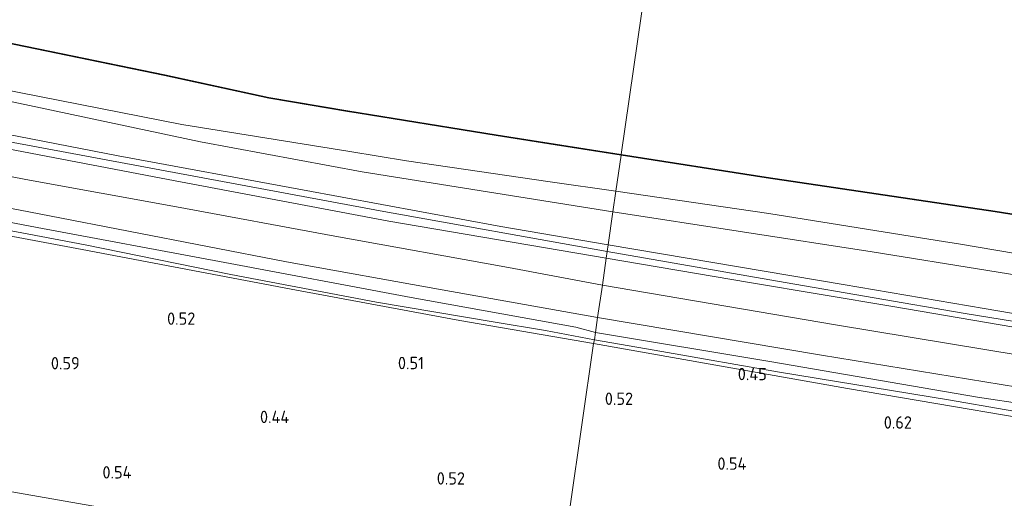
# Model space of a CAD drawing. Extents: x 126429 to 133038, y 413091 to 414846.
# Tile 160 of 256: x 129344 to 129487, y 413231 to 413301. Entities that reach past the tile are written whole.
import ezdxf
from ezdxf.enums import TextEntityAlignment as Align
from ezdxf.lldxf.tags import DXFTag

# ---------------------------------------------------------------- set-up
doc = ezdxf.new("R2010")
doc.units = 0
for name, color, linetype, lineweight in [('B-ME-GR-BOUWLAND_AKKERBOUW-GV', 80, 'Continuous', 13), ('B-ME-GR-GRAS-GV', 60, 'Continuous', 13), ('B-ME-GR-MOERAS-GV', 120, 'Continuous', 13), ('B-ME-GW-OPHOGING_KRUIN-G', 90, 'Continuous', 18), ('B-ME-GW-TALUD_KRUIN-G', 90, 'Continuous', 18), ('B-ME-GW-TALUD_TEEN-G', 90, 'Continuous', 18), ('B-ME-IE-TERREINAFSCHEIDING_KUNSTMATIG_HEKWERK-G', 20, 'IE-TERREINAFSCHEIDING-KUNSTMATIG', 18), ('B-ME-KG-GRENS_OPNAME-G', 210, 'KG-OPNAME', 18), ('B-ME-OB-BESCHOEIING-GV', 7, 'Continuous', 18), ('B-ME-OB-OEVERVOORZIENING-G', 7, 'Continuous', 18), ('B-ME-OG-HOOGTEPUNT-S', 7, 'Continuous', 25), ('B-ME-OG-WATER_KANAAL-GV', 120, 'Continuous', 18), ('B-ME-OG-WATER_SLOOT-G', 120, 'Continuous', 18), ('B-ME-OG-WATER_SLOOT-GV', 120, 'Continuous', 18)]:
    doc.layers.add(name, color=color, linetype=linetype, lineweight=lineweight)
doc.styles.add('NLCS-ISO-ANNOTATIVE-T18', font='NLCS-ISO.ttf', dxfattribs={"height": 1.8})
doc.styles.get("Standard").update_dxf_attribs({"font": 'arial.ttf'})
doc.linetypes.add('IE-TERREINAFSCHEIDING-KUNSTMATIG', pattern='A,4,[82,NLCS.SHX,S=0.75,R=90,X=0,Y=0],4,-2', length=10)
tags = doc.linetypes.add('KG-OPNAME', pattern='A,5.5,-2,["O",Standard,S=1.8,R=0,X=-0.5,Y=-0.9],-2,5.5,-2,[5,NLCS.SHX,S=0.75,R=0,X=0,Y=0],-2', length=19).pattern_tags.tags
tags[6] = DXFTag(74, 10)

# ---------------------------------------------------------------- blocks, each defined once
blk = doc.blocks.new('SAL-HOOGTELABEL-SO')
at = {"color": 0, "linetype": 'ByBlock', "lineweight": -2, "style": 'NLCS-ISO-ANNOTATIVE-T18'}
blk.add_attdef('HOOGTE', text='', height=1.8, dxfattribs=at).set_placement((2.79, 0), align=Align.RIGHT)

msp = doc.modelspace()

# ---------------------------------------------------------------- linework, layer by layer
at = {"layer": 'B-ME-GR-BOUWLAND_AKKERBOUW-GV'}
for points in [[(129427.402, 413253.716, 0.315), (129422.33, 413218.287, 0.628), (129342.9, 413232.193, 0.611), (129283.746, 413242.564, 0.562), (129224.919, 413252.878, 0.485), (129176.19, 413261.898, 0.643), (129109.802, 413274.346, 0.704), (129044.365, 413286.615, 0.666), (129049.193, 413330.284, 0.278), (129067.559, 413326.32, 0.27), (129094.734, 413320.437, 0.282), (129122.836, 413313.895, 0.335), (129151.832, 413307.462, 0.351), (129182.362, 413301.393, 0.387), (129209.001, 413295.698, 0.253), (129225.861, 413292.246, 0.3), (129231.019, 413291.19, 0.314), (129257.367, 413285.874, 0.303), (129287.536, 413279.671, 0.391), (129322.612, 413273.127, 0.171), (129353.131, 413267.386, 0.159), (129383.489, 413261.65, 0.09), (129408.003, 413257.056, 0.167)], [(129570.19, 413229.521, 0.607), (129575.023, 413228.675, 0.636), (129577.305, 413229.003, 0.536), (129577.899, 413228.761, 0.536), (129577.892, 413228.148, 0.536), (129574.759, 413220.499, 0.611), (129573.827, 413216.945, 0.597), (129572.696, 413208.835, 0.654), (129571.852, 413192.052, 0.65), (129566.933, 413192.914, 0.643), (129500.506, 413204.56, 0.547), (129422.33, 413218.287, 0.628), (129427.402, 413253.716, 0.315), (129464.302, 413247.183, 0.453), (129502.526, 413240.694, 0.353), (129537.746, 413235.134, 0.418), (129567.968, 413230.206, 0.579), (129568.611, 413230.173, 0.597)]]:
    msp.add_polyline3d(points, close=True, dxfattribs=at)
at = {"layer": 'B-ME-GR-GRAS-GV'}
for points in [[(129182.157, 413322.667, 1.082), (129221.306, 413314.69, 1.107), (129256.699, 413307.584, 1.025), (129294.693, 413299.968, 1.021), (129328.889, 413293.173, 1.042), (129367.606, 413285.557, 1.058), (129392.013, 413281.623, 1.085), (129400.225, 413280.299, 1.094), (129421.126, 413277.247, 1.052), (129430.668, 413275.853, 1.033), (129430.228, 413272.891, 1.082), (129393.81, 413278.694, 1.086), (129370.314, 413283.036, 1.074), (129332.171, 413291.123, 1.127), (129312.204, 413294.998, 1.117), (129292.65, 413299.017, 1.107), (129257.543, 413306.128, 1.082), (129238.11, 413309.743, 1.121), (129218.413, 413314.079, 1.159), (129182.675, 413320.856, 1.139)], [(129182.675, 413320.856, 1.139), (129218.413, 413314.079, 1.159), (129238.11, 413309.743, 1.121), (129257.543, 413306.128, 1.082), (129292.65, 413299.017, 1.107), (129312.204, 413294.998, 1.117), (129332.171, 413291.123, 1.127), (129370.314, 413283.036, 1.074), (129393.81, 413278.694, 1.086), (129430.228, 413272.891, 1.082), (129429.548, 413268.064, 2.504), (129413.961, 413270.736, 2.48), (129385.119, 413276.069, 2.297), (129358.359, 413281.021, 2.252), (129331.158, 413286.28, 2.231), (129311.954, 413289.952, 2.338), (129288.849, 413294.418, 2.284), (129256.596, 413300.641, 2.516), (129226.837, 413306.967, 2.496), (129203.809, 413311.239, 2.476)], [(129174.529, 413311.502, 1.179), (129207.537, 413304.517, 1.205), (129245.592, 413297.129, 1.254), (129274.988, 413290.971, 1.056), (129310.496, 413284.319, 1.001), (129344.91, 413277.571, 0.975), (129366.846, 413273.602, 1.114), (129389.838, 413269.325, 1.078), (129415.064, 413264.791, 1.115), (129428.717, 413262.23, 1.131), (129428.017, 413257.507, 0.855), (129405.404, 413261.547, 0.867), (129382.791, 413265.588, 0.879), (129348.382, 413272.299, 0.863), (129311.687, 413279.344, 0.871), (129273.459, 413286.811, 0.825), (129231.607, 413295.401, 0.879), (129192.169, 413303.388, 0.871)], [(129205.048, 413308.978, 2.516), (129239.463, 413301.944, 2.581), (129273.265, 413294.841, 2.292), (129302.851, 413289.514, 2.271), (129333.384, 413283.744, 2.242), (129365.632, 413277.56, 2.277), (129397.683, 413271.524, 2.437), (129429.265, 413266.119, 2.492), (129428.717, 413262.23, 1.131), (129415.064, 413264.791, 1.115), (129389.838, 413269.325, 1.078), (129366.846, 413273.602, 1.114), (129344.91, 413277.571, 0.975), (129310.496, 413284.319, 1.001), (129274.988, 413290.971, 1.056), (129245.592, 413297.129, 1.254), (129207.537, 413304.517, 1.205), (129174.529, 413311.502, 1.179)], [(129203.809, 413311.239, 2.476), (129226.837, 413306.967, 2.496), (129256.596, 413300.641, 2.516), (129288.849, 413294.418, 2.284), (129311.954, 413289.952, 2.338), (129331.158, 413286.28, 2.231), (129358.359, 413281.021, 2.252), (129385.119, 413276.069, 2.297), (129413.961, 413270.736, 2.48), (129429.548, 413268.064, 2.504), (129429.265, 413266.119, 2.492), (129397.683, 413271.524, 2.437), (129365.632, 413277.56, 2.277), (129333.384, 413283.744, 2.242), (129302.851, 413289.514, 2.271), (129273.265, 413294.841, 2.292), (129239.463, 413301.944, 2.581), (129205.048, 413308.978, 2.516)], [(129192.169, 413303.388, 0.871), (129231.607, 413295.401, 0.879), (129273.459, 413286.811, 0.825), (129311.687, 413279.344, 0.871), (129348.382, 413272.299, 0.863), (129382.791, 413265.588, 0.879), (129405.404, 413261.547, 0.867), (129428.017, 413257.507, 0.855), (129427.702, 413255.339, -0.513), (129424.865, 413256.12, -0.513), (129400.914, 413260.445, -0.513), (129373.067, 413265.643, -0.513), (129346.565, 413270.593, -0.513), (129317.878, 413276.049, -0.513), (129295.336, 413280.547, -0.513), (129273.958, 413284.648, -0.513), (129267.144, 413286.103, -0.513), (129253.708, 413288.854, -0.513), (129239.715, 413291.758, -0.513), (129228.267, 413294.089, -0.513), (129218.412, 413296.176, -0.513), (129207.304, 413298.218, -0.513), (129198.03, 413300.333, -0.513)], [(129330.75, 413272.372, -0.513), (129353.56, 413268.09, -0.513), (129374.715, 413263.768, -0.513), (129395.876, 413259.739, -0.513), (129412.814, 413256.872, -0.513), (129420.423, 413255.648, -0.513), (129427.549, 413254.281, -0.513), (129427.402, 413253.716, 0.315), (129408.003, 413257.056, 0.167), (129383.489, 413261.65, 0.09), (129353.131, 413267.386, 0.159), (129322.612, 413273.127, 0.171)], [(129497.457, 413243.805, -0.513), (129483.216, 413245.928, -0.513), (129453.028, 413251.101, -0.513), (129427.702, 413255.339, -0.513), (129428.017, 413257.507, 0.855), (129460.562, 413252.039, 1.006), (129500.907, 413245.43, 0.981)], [(129502.526, 413240.694, 0.353), (129464.302, 413247.183, 0.453), (129427.402, 413253.716, 0.315), (129427.549, 413254.281, -0.513), (129437.363, 413252.581, -0.513), (129454.419, 413249.577, -0.513), (129478.987, 413245.568, -0.513), (129504.125, 413241.191, -0.513)]]:
    msp.add_polyline3d(points, dxfattribs=at)
for points in [[(129569.065, 413254.256, 0.796), (129568.942, 413252, 0.886), (129540.381, 413255.321, 0.974), (129501.515, 413261.62, 0.963), (129467.895, 413267.078, 1.077), (129430.228, 413272.891, 1.082), (129430.668, 413275.853, 1.033), (129452.879, 413272.61, 0.983), (129477.371, 413268.707, 0.974), (129480.721, 413268.173, 0.973), (129507.284, 413263.678, 0.774), (129540.084, 413258.285, 0.842), (129561.089, 413255.24, 0.846), (129565.796, 413254.659, 0.816)], [(129568.328, 413246.081, 2.243), (129568.253, 413245.355, 2.41), (129543.855, 413248.86, 2.435), (129504.628, 413255.321, 2.421), (129484.155, 413258.818, 2.434), (129463.682, 413262.315, 2.446), (129429.548, 413268.064, 2.504), (129430.228, 413272.891, 1.082), (129467.895, 413267.078, 1.077), (129501.515, 413261.62, 0.963), (129540.381, 413255.321, 0.974), (129568.942, 413252, 0.886)], [(129568.1332, 413244.1105, 2.4482), (129568.049, 413243.236, 2.475), (129541.727, 413247.538, 2.528), (129520.921, 413250.833, 2.514), (129500.115, 413254.128, 2.499), (129470.893, 413259.096, 2.499), (129450.079, 413262.607, 2.496), (129429.265, 413266.119, 2.492), (129429.548, 413268.064, 2.504), (129463.682, 413262.315, 2.446), (129484.155, 413258.818, 2.434), (129504.628, 413255.321, 2.421), (129543.855, 413248.86, 2.435), (129568.253, 413245.355, 2.41)], [(129567.985, 413242.557, 2.247), (129567.651, 413238.999, 1.055), (129534.787, 413244.5, 1.148), (129500.403, 413250.199, 1.208), (129462.559, 413256.464, 1.187), (129428.717, 413262.23, 1.131), (129429.265, 413266.119, 2.492), (129450.079, 413262.607, 2.496), (129470.893, 413259.096, 2.499), (129500.115, 413254.128, 2.499), (129520.921, 413250.833, 2.514), (129541.727, 413247.538, 2.528), (129568.049, 413243.236, 2.475)], [(129567.651, 413238.999, 1.055), (129567.267, 413235.01, 0.907), (129553.739, 413237.347, 0.977), (129533.457, 413240.04, 0.931), (129500.907, 413245.43, 0.981), (129460.562, 413252.039, 1.006), (129428.017, 413257.507, 0.855), (129428.717, 413262.23, 1.131), (129462.559, 413256.464, 1.187), (129500.403, 413250.199, 1.208), (129534.787, 413244.5, 1.148)]]:
    msp.add_polyline3d(points, close=True, dxfattribs=at)
at = {"layer": 'B-ME-GR-MOERAS-GV'}
for points in [[(129330.7307, 413299.7408, 0.7), (129365.0848, 413292.6868, 0.73), (129380.2448, 413289.3979, 0.807), (129391.6817, 413287.4619, 0.79), (129393.2387, 413287.2096, 0.7881), (129413.2499, 413283.9674, 0.763), (129421.8655, 413282.6198, 0.7512), (129431.4384, 413281.1224, 0.738), (129430.668, 413275.853, 1.033), (129421.126, 413277.247, 1.052), (129400.225, 413280.299, 1.094), (129392.013, 413281.623, 1.085), (129367.606, 413285.557, 1.058), (129328.889, 413293.173, 1.042)], [(129507.284, 413263.678, 0.774), (129480.721, 413268.173, 0.973), (129477.371, 413268.707, 0.974), (129452.879, 413272.61, 0.983), (129430.668, 413275.853, 1.033), (129431.4384, 413281.1224, 0.738), (129452.4861, 413277.8302, 0.713), (129478.259, 413274.0015, 0.7432), (129485.7674, 413272.8861, 0.752), (129522.2251, 413267.0769, 0.748)]]:
    msp.add_polyline3d(points, dxfattribs=at)
at = {"layer": 'B-ME-GW-OPHOGING_KRUIN-G'}
for points in [[(129050.774, 413344.372, 2.45), (129078.195, 413338.136, 2.477), (129105.636, 413331.897, 2.504), (129135.396, 413325.144, 2.496), (129165.157, 413318.391, 2.488), (129190.462, 413313.23, 2.476), (129215.767, 413308.069, 2.464), (129245.205, 413301.95, 2.413), (129274.643, 413295.832, 2.362), (129303.512, 413290.393, 2.318), (129332.381, 413284.955, 2.273), (129364.396, 413278.983, 2.35), (129396.412, 413273.011, 2.427), (129429.407, 413267.096, 2.46)], [(129429.407, 413267.096, 2.46), (129455.262, 413262.625, 2.419), (129481.118, 413258.154, 2.378), (129507.674, 413253.818, 2.4), (129534.231, 413249.481, 2.421), (129559.311, 413245.508, 2.405), (129568.1332, 413244.1105, 2.4482), (129584.392, 413241.535, 2.389), (129627.395, 413235.048, 2.393), (129671.188, 413228.174, 2.389), (129696.793, 413224.55, 2.393), (129722.399, 413220.926, 2.396), (129748.314, 413217.671, 2.425), (129774.23, 413214.417, 2.453)]]:
    msp.add_polyline3d(points, dxfattribs=at)
at = {"layer": 'B-ME-GW-TALUD_KRUIN-G'}
for points in [[(129050.877, 413345.477, 2.371), (129072.19, 413340.443, 2.415), (129096.522, 413334.83, 2.468), (129123.866, 413328.777, 2.5), (129153.816, 413322.21, 2.533), (129173.136, 413317.879, 2.508), (129203.809, 413311.239, 2.476), (129226.837, 413306.967, 2.496), (129256.596, 413300.641, 2.516), (129288.849, 413294.418, 2.284), (129311.954, 413289.952, 2.338), (129331.158, 413286.28, 2.231), (129358.359, 413281.021, 2.252), (129385.119, 413276.069, 2.297), (129413.961, 413270.736, 2.48), (129429.548, 413268.064, 2.504)], [(129050.659, 413343.148, 2.199), (129074.066, 413338.024, 2.423), (129109.923, 413329.757, 2.476), (129139.043, 413323.38, 2.472), (129173.146, 413315.488, 2.516), (129205.048, 413308.978, 2.516), (129239.463, 413301.944, 2.581), (129273.265, 413294.841, 2.292), (129302.851, 413289.514, 2.271), (129333.384, 413283.744, 2.242), (129365.632, 413277.56, 2.277), (129397.683, 413271.524, 2.437), (129429.265, 413266.119, 2.492)], [(129429.548, 413268.064, 2.504), (129463.682, 413262.315, 2.446), (129484.155, 413258.818, 2.434), (129504.628, 413255.321, 2.421), (129543.855, 413248.86, 2.435), (129568.253, 413245.355, 2.41), (129571.272, 413244.922, 2.407), (129602.343, 413240.003, 2.418), (129639.124, 413234.522, 2.457), (129659.088, 413231.419, 2.446), (129679.052, 413228.317, 2.435), (129699.606, 413225.429, 2.428), (129720.16, 413222.542, 2.421), (129759.072, 413217.744, 2.393), (129774.337, 413215.478, 2.453)], [(129429.265, 413266.119, 2.492), (129450.079, 413262.607, 2.496), (129470.893, 413259.096, 2.499), (129500.115, 413254.128, 2.499), (129520.921, 413250.833, 2.514), (129541.727, 413247.538, 2.528), (129568.049, 413243.236, 2.475), (129578.933, 413241.457, 2.453), (129615.601, 413235.741, 2.489), (129652.278, 413230.157, 2.489), (129687.839, 413224.778, 2.46), (129721.906, 413219.896, 2.45), (129748.858, 413216.494, 2.521), (129774.114, 413213.274, 2.485)]]:
    msp.add_polyline3d(points, dxfattribs=at)
at = {"layer": 'B-ME-GW-TALUD_TEEN-G'}
for points in [[(129051.432, 413350.482, 1.312), (129076.58, 413344.673, 1.192), (129113.818, 413336.061, 1.208), (129148.991, 413328.729, 1.163), (129182.675, 413320.856, 1.139), (129218.413, 413314.079, 1.159), (129238.11, 413309.743, 1.121), (129257.543, 413306.128, 1.082), (129292.65, 413299.017, 1.107), (129312.204, 413294.998, 1.117), (129332.171, 413291.123, 1.127), (129370.314, 413283.036, 1.074), (129393.81, 413278.694, 1.086), (129430.228, 413272.891, 1.082)], [(129050.112, 413338.577, 1.082), (129071.782, 413333.74, 0.993), (129108.814, 413326.27, 1.292), (129139.923, 413319.4, 1.237), (129174.529, 413311.502, 1.179), (129207.537, 413304.517, 1.205), (129245.592, 413297.129, 1.254), (129274.988, 413290.971, 1.056), (129310.496, 413284.319, 1.001), (129344.91, 413277.571, 0.975), (129366.846, 413273.602, 1.114), (129389.838, 413269.325, 1.078), (129415.064, 413264.791, 1.115), (129428.717, 413262.23, 1.131)], [(129430.228, 413272.891, 1.082), (129467.895, 413267.078, 1.077), (129501.515, 413261.62, 0.963), (129540.381, 413255.321, 0.974), (129568.942, 413252, 0.886), (129574.136, 413251.271, 0.87), (129608.943, 413246.358, 0.828), (129647.961, 413240.444, 0.856), (129685.766, 413234.596, 0.963), (129722.773, 413229.021, 0.931), (129758.268, 413224.267, 0.949), (129774.978, 413221.823, 0.934)], [(129428.717, 413262.23, 1.131), (129462.559, 413256.464, 1.187), (129500.403, 413250.199, 1.208), (129534.787, 413244.5, 1.148), (129567.651, 413238.999, 1.055), (129572.586, 413238.208, 1.041), (129605.764, 413233.166, 1.084), (129640.777, 413227.703, 0.974), (129678.689, 413222.133, 1.123), (129717.585, 413216.686, 1.063), (129738.11, 413214.027, 1.081), (129758.636, 413211.368, 1.098), (129773.708, 413209.247, 1.052)]]:
    msp.add_polyline3d(points, dxfattribs=at)
at = {"layer": 'B-ME-IE-TERREINAFSCHEIDING_KUNSTMATIG_HEKWERK-G'}
for points in [[(129051.602, 413351.947, 1.142), (129077.123, 413345.895, 1.204), (129108.689, 413338.882, 1.208), (129144.481, 413330.961, 1.147), (129182.157, 413322.667, 1.082), (129221.306, 413314.69, 1.107), (129256.699, 413307.584, 1.025), (129294.693, 413299.968, 1.021), (129328.889, 413293.173, 1.042), (129367.606, 413285.557, 1.058), (129392.013, 413281.623, 1.085), (129400.225, 413280.299, 1.094), (129421.126, 413277.247, 1.052), (129430.668, 413275.853, 1.033)], [(129569.065, 413254.256, 0.796), (129565.796, 413254.659, 0.816), (129561.089, 413255.24, 0.846), (129540.084, 413258.285, 0.842), (129507.284, 413263.678, 0.774), (129480.721, 413268.173, 0.973), (129477.371, 413268.707, 0.974), (129452.879, 413272.61, 0.983), (129430.668, 413275.853, 1.033)]]:
    msp.add_polyline3d(points, dxfattribs=at)
at = {"layer": 'B-ME-KG-GRENS_OPNAME-G'}
msp.add_polyline3d([(129044.365, 413286.615, 0.666), (129109.802, 413274.346, 0.704), (129176.19, 413261.898, 0.643), (129224.919, 413252.878, 0.485), (129283.746, 413242.564, 0.562), (129342.9, 413232.193, 0.611), (129422.33, 413218.287, 0.628)], dxfattribs=at)
at = {"layer": 'B-ME-OB-BESCHOEIING-GV'}
for points in [[(129431.4527, 413281.2213, 0.7), (129431.4384, 413281.1224, 0.738), (129421.8655, 413282.6198, 0.7512), (129413.2499, 413283.9674, 0.763), (129393.2387, 413287.2096, 0.7881), (129391.6817, 413287.4619, 0.79), (129380.2448, 413289.3979, 0.807), (129365.0848, 413292.6868, 0.73), (129330.7307, 413299.7408, 0.7), (129328.0899, 413300.283, 0.7), (129328.11, 413300.381, 0.7), (129365.1055, 413292.7846, 0.7), (129380.2638, 413289.4961, 0.7), (129391.698, 413287.5606, 0.7), (129413.2656, 413284.0662, 0.7)], [(129552.2553, 413261.9522, 0.7), (129552.2391, 413261.8536, 0.7276), (129551.6778, 413261.9452, 0.7276), (129550.5099, 413262.4748, 0.7276), (129540.026, 413264.041, 0.7352), (129522.2251, 413267.0769, 0.748), (129485.7674, 413272.8861, 0.752), (129478.259, 413274.0015, 0.7432), (129452.4861, 413277.8302, 0.713), (129431.4384, 413281.1224, 0.738), (129431.4527, 413281.2213, 0.7), (129452.5012, 413277.9291, 0.7), (129485.7826, 413272.9849, 0.7), (129522.2414, 413267.1756, 0.7), (129540.0418, 413264.1398, 0.7), (129550.5484, 413262.5698, 0.7), (129551.7072, 413262.0418, 0.7)]]:
    msp.add_polyline3d(points, close=True, dxfattribs=at)
at = {"layer": 'B-ME-OB-OEVERVOORZIENING-G'}
for points in [[(129330.7307, 413299.7408, 0.7), (129328.0899, 413300.283, 0.7), (129328.11, 413300.381, 0.7), (129365.1055, 413292.7846, 0.7), (129380.2638, 413289.4961, 0.7), (129391.698, 413287.5606, 0.7), (129413.2656, 413284.0662, 0.7), (129431.4527, 413281.2213, 0.7)], [(129522.2414, 413267.1756, 0.7), (129485.7826, 413272.9849, 0.7), (129452.5012, 413277.9291, 0.7), (129431.4527, 413281.2213, 0.7)]]:
    msp.add_polyline3d(points, dxfattribs=at)
at = {"layer": 'B-ME-OG-WATER_KANAAL-GV'}
for points in [[(129338.379, 413332.15, 0.7), (129355.671, 413329.077, 0.7), (129375.625, 413325.292, 0.7), (129397.448, 413321.18, 0.7), (129414.575, 413318.019, 0.7), (129436.1954, 413314.0941, 0.7), (129431.4527, 413281.2213, 0.7), (129413.2656, 413284.0662, 0.7), (129391.698, 413287.5606, 0.7), (129380.2638, 413289.4961, 0.7), (129365.1055, 413292.7846, 0.7), (129328.11, 413300.381, 0.7)], [(129522.2414, 413267.1756, 0.7), (129485.7826, 413272.9849, 0.7), (129452.5012, 413277.9291, 0.7), (129431.4527, 413281.2213, 0.7), (129436.1954, 413314.0941, 0.7), (129465.357, 413308.924, 0.7), (129501.431, 413302.521, 0.7)]]:
    msp.add_polyline3d(points, dxfattribs=at)
at = {"layer": 'B-ME-OG-WATER_SLOOT-G'}
for points in [[(129049.657, 413334.473, 0.721), (129083.201, 413327.244, 0.696), (129121.771, 413318.855, 0.83), (129155.784, 413311.266, 0.782), (129192.169, 413303.388, 0.871), (129231.607, 413295.401, 0.879), (129273.459, 413286.811, 0.825), (129311.687, 413279.344, 0.871), (129348.382, 413272.299, 0.863), (129382.791, 413265.588, 0.879), (129405.404, 413261.547, 0.867), (129428.017, 413257.507, 0.855)], [(129427.402, 413253.716, 0.315), (129408.003, 413257.056, 0.167), (129383.489, 413261.65, 0.09), (129353.131, 413267.386, 0.159), (129322.612, 413273.127, 0.171), (129287.536, 413279.671, 0.391), (129257.367, 413285.874, 0.303), (129231.019, 413291.19, 0.314), (129225.861, 413292.246, 0.3), (129209.001, 413295.698, 0.253), (129182.362, 413301.393, 0.387), (129151.832, 413307.462, 0.351), (129122.836, 413313.895, 0.335), (129094.734, 413320.437, 0.282), (129067.559, 413326.32, 0.27), (129049.193, 413330.284, 0.278)], [(129428.017, 413257.507, 0.855), (129460.562, 413252.039, 1.006), (129500.907, 413245.43, 0.981), (129533.457, 413240.04, 0.931)], [(129427.402, 413253.716, 0.315), (129464.302, 413247.183, 0.453), (129502.526, 413240.694, 0.353), (129537.746, 413235.134, 0.418), (129567.968, 413230.206, 0.579), (129568.611, 413230.173, 0.597), (129568.889, 413230.513, 0.618), (129569.09, 413231.233, 0.632), (129569.168, 413232.222, 0.582), (129569.302, 413233.371, 0.614), (129568.917, 413234.725, 0.899)]]:
    msp.add_polyline3d(points, dxfattribs=at)
at = {"layer": 'B-ME-OG-WATER_SLOOT-GV'}
msp.add_polyline3d([(129317.878, 413276.049, -0.513), (129346.565, 413270.593, -0.513), (129373.067, 413265.643, -0.513), (129400.914, 413260.445, -0.513), (129424.865, 413256.12, -0.513), (129427.702, 413255.339, -0.513), (129427.549, 413254.281, -0.513), (129420.423, 413255.648, -0.513), (129412.814, 413256.872, -0.513), (129395.876, 413259.739, -0.513), (129374.715, 413263.768, -0.513), (129353.56, 413268.09, -0.513), (129330.75, 413272.372, -0.513)], dxfattribs=at)
msp.add_polyline3d([(129568.107, 413231.511, -0.513), (129567.749, 413231.508, -0.513), (129551.75, 413233.93, -0.513), (129530.017, 413237.195, -0.513), (129504.125, 413241.191, -0.513), (129478.987, 413245.568, -0.513), (129454.419, 413249.577, -0.513), (129437.363, 413252.581, -0.513), (129427.549, 413254.281, -0.513), (129427.702, 413255.339, -0.513), (129453.028, 413251.101, -0.513), (129483.216, 413245.928, -0.513), (129497.457, 413243.805, -0.513), (129522.582, 413239.536, -0.513), (129548.062, 413235.567, -0.513), (129567.905, 413232.453, -0.513), (129568.178, 413232.358, -0.513), (129568.285, 413232.219, -0.513), (129568.323, 413231.954, -0.513), (129568.263, 413231.642, -0.513)], close=True, dxfattribs=at)

# ---------------------------------------------------------------- block references
at = {"layer": 'B-ME-OG-HOOGTEPUNT-S'}
for p, values in [((129366.766, 413256.449, 0.523), {'HOOGTE': '0.52'}), ((129349.978, 413249.974, 0.591), {'HOOGTE': '0.59'}), ((129399.999, 413250, 0.513), {'HOOGTE': '0.51'}), ((129449.806, 413248.398, 0.454), {'HOOGTE': '0.45'}), ((129430.375, 413244.806, 0.523), {'HOOGTE': '0.52'}), ((129380.425, 413242.168, 0.442), {'HOOGTE': '0.44'}), ((129470.897, 413241.359, 0.623), {'HOOGTE': '0.62'}), ((129446.849, 413235.383, 0.542), {'HOOGTE': '0.54'}), ((129357.496, 413234.115, 0.536), {'HOOGTE': '0.54'}), ((129405.952, 413233.227, 0.523), {'HOOGTE': '0.52'})]:
    msp.add_blockref('SAL-HOOGTELABEL-SO', p, dxfattribs=at).add_auto_attribs(values)

doc.saveas('drawing.dxf')
